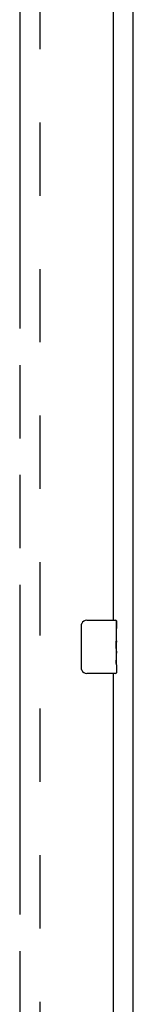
# Model space of a CAD drawing. Header units: inches. Extents: x 0 to 250, y 0 to 162.
# Tile 12 of 21: x 113.55 to 115.67, y 79.45 to 97.91. Entities that reach past the tile are written whole.
import ezdxf

# ---------------------------------------------------------------- set-up
doc = ezdxf.new("R2010")
doc.units = ezdxf.units.IN
doc.header["$LTSCALE"] = 13.735038
doc.header["$MEASUREMENT"] = 0
doc.linetypes.add('HIDDEN', pattern=[0.2, 0.1, -0.1])
doc.linetypes.add('PHANTOM', pattern=[0.8, 0.45, -0.05, 0.1, -0.05, 0.1, -0.05])
doc.layers.get('0').update_dxf_attribs({"linetype": 'CONTINUOUS'})
for name, color, linetype in [('02___PRT_ALL_AXES', 7, 'CONTINUOUS'), ('AVAILABLE_DOOR_SPACE', 7, 'CONTINUOUS'), ('DEFAULT_2', 8, 'HIDDEN')]:
    doc.layers.add(name, color=color, linetype=linetype)

msp = doc.modelspace()

# ---------------------------------------------------------------- linework, layer by layer
at = {"color": 3, "linetype": 'Continuous'}
for p, q in [((115.675, 50.254), (115.675, 122.046)), ((115.3, 115.9), (115.3, 86.65)), ((115.3, 85.65), (115.3, 56.4))]:
    msp.add_line(p, q, dxfattribs=at)
at = {"color": 7, "linetype": 'Continuous'}
for p, q in [((114.805, 86.65), (115.345, 86.65)), ((115.36, 86.635), (115.36, 86.495)), ((114.705, 85.75), (114.705, 86.55)), ((115.36, 86.265), (115.36, 86.234)), ((115.36, 86.068), (115.36, 86.034)), ((115.345, 85.65), (114.805, 85.65)), ((115.36, 85.81), (115.36, 85.665))]:
    msp.add_line(p, q, dxfattribs=at)
for points in [[(114.705, 86.55), (114.705, 86.556), (114.706, 86.562), (114.707, 86.568), (114.708, 86.574), (114.71, 86.58), (114.712, 86.586)], [(114.712, 85.713), (114.71, 85.719), (114.708, 85.725), (114.707, 85.731), (114.706, 85.737), (114.705, 85.743), (114.705, 85.75)]]:
    msp.add_lwpolyline(points, dxfattribs=at)
for centre, radius, start, end in [((114.805, 86.55), 0.1, 90, 158.7946), ((115.345, 86.635), 0.015, 0, 90), ((114.805, 85.75), 0.1, 201.1999, 270), ((115.345, 85.665), 0.015, 270, 360)]:
    msp.add_arc(centre, radius, start, end, dxfattribs=at)
at = {"layer": '02___PRT_ALL_AXES', "color": 7, "linetype": 'Continuous'}
for p, q in [((115.36, 86.071), (115.36, 86.635)), ((115.36, 86.495), (115.353, 86.495)), ((115.353, 86.495), (115.353, 86.265)), ((115.36, 86.328), (115.353, 86.328)), ((115.36, 86.265), (115.353, 86.265)), ((115.36, 86.229), (115.354, 86.229)), ((115.36, 86.034), (115.353, 86.034)), ((115.353, 86.034), (115.353, 85.898)), ((115.358, 86.097), (115.36, 86.097)), ((115.36, 85.811), (115.36, 86.068)), ((115.354, 85.867), (115.36, 85.867)), ((115.36, 85.81), (115.36, 85.665))]:
    msp.add_line(p, q, dxfattribs=at)
for points in [[(115.359, 86.095), (115.356, 86.129), (115.355, 86.141), (115.354, 86.153), (115.354, 86.166), (115.353, 86.179), (115.353, 86.192), (115.353, 86.204), (115.354, 86.217), (115.354, 86.23), (115.355, 86.242), (115.356, 86.254)], [(115.36, 86.068), (115.36, 86.076), (115.359, 86.085), (115.359, 86.095)], [(115.355, 85.861), (115.354, 85.87), (115.353, 85.879), (115.353, 85.889), (115.353, 85.898)], [(115.357, 85.837), (115.356, 85.845), (115.355, 85.853), (115.355, 85.861)], [(115.36, 85.81), (115.36, 85.814), (115.359, 85.819), (115.359, 85.824), (115.357, 85.837)]]:
    msp.add_lwpolyline(points, dxfattribs=at)
msp.add_ellipse((115.097, 86.234), major_axis=(0.263, 0), ratio=0.432808, start_param=0, end_param=0.179988, dxfattribs=at)
at = {"layer": 'AVAILABLE_DOOR_SPACE', "color": 4, "linetype": 'PHANTOM'}
msp.add_line((113.55, 120.275), (113.55, 52.025), dxfattribs=at)
at = {"layer": 'DEFAULT_2', "color": 8, "linetype": 'HIDDEN'}
msp.add_line((113.925, 120.702), (113.925, 51.598), dxfattribs=at)

doc.saveas('drawing.dxf')
